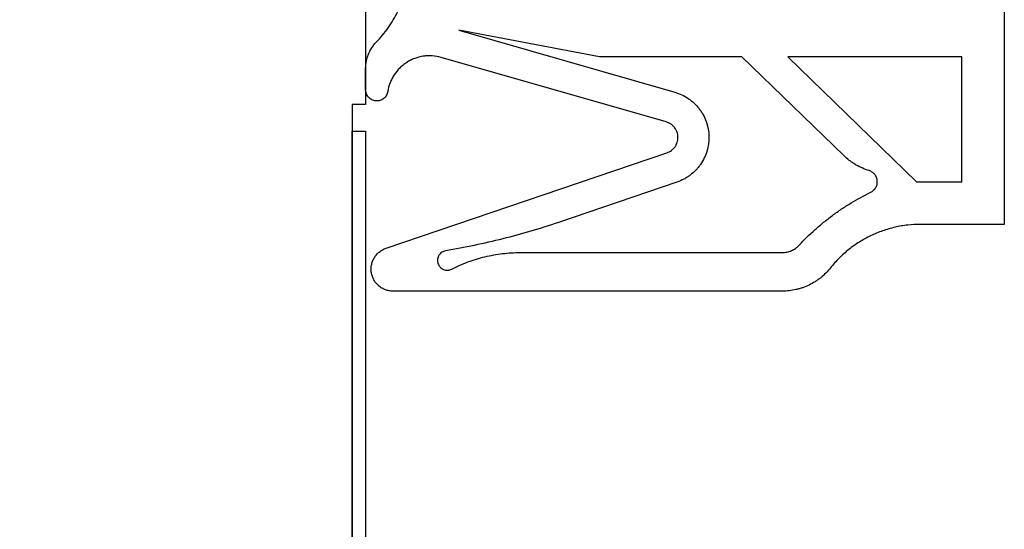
# Model space of a CAD drawing. Header units: millimetres. Extents: x -6500 to 4200, y 0 to 5940.
# Tile 89 of 157: x 375 to 393, y 1821 to 1830. Entities that reach past the tile are written whole.
import ezdxf

# ---------------------------------------------------------------- set-up
doc = ezdxf.new("R2010")
doc.units = ezdxf.units.MM
doc.layers.get('Defpoints').update_dxf_attribs({"color": 250})
doc.layers.add('1', color=250, linetype='Continuous')
doc.layers.add('153', color=250, linetype='Continuous')
doc.styles.add('Times New Roman', font='times.ttf')
doc.dimstyles.get("Standard").update_dxf_attribs({"dimtxt": 0.18, "dimasz": 0.18, "dimexe": 0.18, "dimexo": 0.0625, "dimgap": 0.09, "dimtad": 0, "dimtih": 1, "dimtoh": 1, "dimdec": 4, "dimzin": 0, "dimdsep": 46, "dimtxsty": 'Standard', "dimcen": 0.09, "dimadec": 0, "dimazin": 0, "dimtfac": 1, "dimtdec": 4, "dimtofl": 0, "dimtmove": 0, "dimatfit": 3, "dimfxl": 1, "dimtolj": 1, "dimtzin": 0, "dimarcsym": 0})

# ---------------------------------------------------------------- blocks, each defined once
blk = doc.blocks.new('_U2')
at = {"layer": '1', "linetype": 'Continuous', "lineweight": 13, "transparency": 16777216}
for p, q in [((319.271, 1840.504), (319.271, 2139.259)), ((1393.271, 1873.619), (1393.271, 2139.259)), ((369.271, 2114.259), (1343.271, 2114.259))]:
    blk.add_line(p, q, dxfattribs=at)
at = {"layer": '1', "linetype": 'Continuous', "lineweight": 70, "transparency": 16777216}
for points in [[(369.271, 2122.592), (369.271, 2105.925), (319.271, 2114.259)], [(1343.271, 2122.592), (1343.271, 2105.925), (1393.271, 2114.259)]]:
    blk.add_solid(points, dxfattribs=at)
at = {"layer": 'Defpoints', "color": 0, "linetype": 'Continuous', "lineweight": 70, "transparency": 16777216}
for p in [(1393.271, 2114.259), (1393.271, 1861.619), (319.271, 1828.504)]:
    blk.add_point(p, dxfattribs=at)
at = {"layer": '1', "linetype": 'Continuous', "lineweight": -3, "transparency": 16777216, "insert": (827.951, 2175.153), "char_height": 40, "attachment_point": 1, "style": 'Times New Roman'}
blk.add_mtext('\\A1;So', dxfattribs=at)

msp = doc.modelspace()

# ---------------------------------------------------------------- hatches: boundary and pattern name
at = {"layer": '153', "linetype": 'Continuous', "lineweight": -3}
h = msp.add_hatch(dxfattribs=at)
h.set_pattern_fill('ANSI31', color=256, scale=30, angle=89.954, style=0)
edge = h.paths.add_edge_path(flags=0)
edge.add_line((333.021, 1892.869), (388.021, 1892.869))
edge.add_spline(control_points=[(388.021, 1892.869), (388.186, 1892.869), (388.515, 1892.853), (388.839, 1892.805), (389.082, 1892.756), (389.162, 1892.738), (389.322, 1892.698), (389.401, 1892.676), (389.635, 1892.604), (389.942, 1892.494), (390.236, 1892.355), (390.453, 1892.239), (390.524, 1892.199), (390.63, 1892.135), (390.665, 1892.113), (390.735, 1892.069), (390.769, 1892.047), (390.94, 1891.932), (391.202, 1891.738), (391.443, 1891.519), (391.673, 1891.288), (391.783, 1891.167), (391.914, 1891.008), (391.94, 1890.975), (391.99, 1890.91), (392.015, 1890.878), (392.088, 1890.779), (392.135, 1890.712), (392.271, 1890.508), (392.439, 1890.229), (392.578, 1889.934), (392.672, 1889.707), (392.702, 1889.63), (392.743, 1889.514), (392.757, 1889.475), (392.782, 1889.397), (392.795, 1889.358), (392.854, 1889.161), (392.933, 1888.845), (392.981, 1888.523), (393.013, 1888.198), (393.021, 1888.034), (393.021, 1887.869)], knot_values=[0, 0, 0, 0, 0.0625, 0.125, 0.125, 0.15625, 0.15625, 0.1875, 0.1875, 0.25, 0.3125, 0.3125, 0.34375, 0.34375, 0.359375, 0.359375, 0.375, 0.375, 0.4375, 0.5, 0.5, 0.5625, 0.5625, 0.578125, 0.578125, 0.59375, 0.59375, 0.625, 0.625, 0.6875, 0.75, 0.75, 0.78125, 0.78125, 0.796875, 0.796875, 0.8125, 0.8125, 0.875, 0.9375, 0.9375, 1, 1, 1, 1], degree=3, periodic=0)
edge.add_line((393.021, 1887.869), (393.021, 1830.619))
edge.add_line((393.021, 1830.619), (389.271, 1830.619))
edge.add_line((389.271, 1830.619), (389.271, 1838.619))
edge.add_line((389.271, 1838.619), (385.271, 1838.619))
edge.add_line((385.271, 1838.619), (385.271, 1830.619))
edge.add_line((385.271, 1830.619), (381.271, 1830.619))
edge.add_line((381.271, 1830.619), (381.271, 1828.869))
edge.add_line((381.021, 1828.869), (381.021, 1797.869))
edge.add_spline(control_points=[(381.021, 1797.869), (381.021, 1797.704), (381.005, 1797.376), (380.957, 1797.051), (380.908, 1796.809), (380.89, 1796.728), (380.85, 1796.569), (380.828, 1796.49), (380.756, 1796.255), (380.646, 1795.949), (380.507, 1795.654), (380.391, 1795.438), (380.351, 1795.367), (380.287, 1795.261), (380.265, 1795.226), (380.221, 1795.156), (380.199, 1795.121), (380.085, 1794.951), (379.89, 1794.689), (379.671, 1794.448), (379.44, 1794.217), (379.319, 1794.107), (379.16, 1793.977), (379.127, 1793.951), (379.063, 1793.9), (379.03, 1793.875), (378.931, 1793.802), (378.864, 1793.755), (378.66, 1793.619), (378.381, 1793.452), (378.086, 1793.313), (377.859, 1793.218), (377.782, 1793.189), (377.666, 1793.147), (377.627, 1793.134), (377.549, 1793.108), (377.51, 1793.096), (377.313, 1793.036), (376.997, 1792.957), (376.675, 1792.909), (376.35, 1792.877), (376.186, 1792.869), (376.021, 1792.869)], knot_values=[0, 0, 0, 0, 0.0625, 0.125, 0.125, 0.15625, 0.15625, 0.1875, 0.1875, 0.25, 0.3125, 0.3125, 0.34375, 0.34375, 0.359375, 0.359375, 0.375, 0.375, 0.4375, 0.5, 0.5, 0.5625, 0.5625, 0.578125, 0.578125, 0.59375, 0.59375, 0.625, 0.625, 0.6875, 0.75, 0.75, 0.78125, 0.78125, 0.796875, 0.796875, 0.8125, 0.8125, 0.875, 0.9375, 0.9375, 1, 1, 1, 1], degree=3, periodic=0)
edge.add_line((376.021, 1792.869), (347.021, 1792.869))
edge.add_spline(control_points=[(347.021, 1792.869), (346.856, 1792.869), (346.528, 1792.886), (346.203, 1792.934), (345.961, 1792.982), (345.88, 1793), (345.721, 1793.041), (345.642, 1793.063), (345.407, 1793.134), (345.101, 1793.244), (344.806, 1793.384), (344.59, 1793.499), (344.519, 1793.54), (344.413, 1793.603), (344.378, 1793.625), (344.308, 1793.669), (344.273, 1793.692), (344.103, 1793.806), (343.841, 1794.001), (343.6, 1794.22), (343.369, 1794.45), (343.259, 1794.572), (343.129, 1794.731), (343.103, 1794.763), (343.052, 1794.828), (343.027, 1794.861), (342.954, 1794.96), (342.907, 1795.027), (342.771, 1795.23), (342.604, 1795.51), (342.465, 1795.805), (342.371, 1796.032), (342.341, 1796.108), (342.299, 1796.225), (342.286, 1796.264), (342.26, 1796.342), (342.248, 1796.381), (342.188, 1796.577), (342.109, 1796.894), (342.061, 1797.216), (342.029, 1797.54), (342.021, 1797.704), (342.021, 1797.869)], knot_values=[0, 0, 0, 0, 0.0625, 0.125, 0.125, 0.15625, 0.15625, 0.1875, 0.1875, 0.25, 0.3125, 0.3125, 0.34375, 0.34375, 0.359375, 0.359375, 0.375, 0.375, 0.4375, 0.5, 0.5, 0.5625, 0.5625, 0.578125, 0.578125, 0.59375, 0.59375, 0.625, 0.625, 0.6875, 0.75, 0.75, 0.78125, 0.78125, 0.796875, 0.796875, 0.8125, 0.8125, 0.875, 0.9375, 0.9375, 1, 1, 1, 1], degree=3, periodic=0)
edge.add_line((342.021, 1797.869), (342.021, 1838.869))
edge.add_line((342.021, 1838.869), (337.521, 1838.869))
edge.add_line((337.521, 1838.869), (337.521, 1807.869))
edge.add_line((337.521, 1807.869), (333.021, 1807.869))
edge.add_line((333.021, 1807.869), (333.021, 1892.869))

# ---------------------------------------------------------------- linework, layer by layer
for p, q in [((381.271, 1830.619), (381.271, 1828.869)), ((381.271, 1830.619), (381.271, 1828.869)), ((393.271, 1830.619), (393.271, 1826.619)), ((393.271, 1830.619), (393.271, 1826.619)), ((385.663, 1829.769), (383.024, 1830.266)), ((383.024, 1830.266), (387.08, 1829.103)), ((385.663, 1829.769), (383.024, 1830.266)), ((383.024, 1830.266), (387.08, 1829.103)), ((386.919, 1828.543), (382.689, 1829.756)), ((386.919, 1828.543), (382.689, 1829.756)), ((388.342, 1829.769), (385.663, 1829.769)), ((388.342, 1829.769), (385.663, 1829.769)), ((390.253, 1827.913), (388.342, 1829.769)), ((390.253, 1827.913), (388.342, 1829.769)), ((392.471, 1829.769), (389.203, 1829.769)), ((389.203, 1829.769), (391.623, 1827.419)), ((392.471, 1829.769), (389.203, 1829.769)), ((389.203, 1829.769), (391.623, 1827.419)), ((392.471, 1827.419), (392.471, 1829.769)), ((392.471, 1827.419), (392.471, 1829.769)), ((381.271, 1829.147), (381.271, 1829.552)), ((381.271, 1829.147), (381.271, 1829.552)), ((381.271, 1828.869), (381.021, 1828.869)), ((381.021, 1828.869), (381.021, 1797.869)), ((381.271, 1828.869), (381.021, 1828.869)), ((381.021, 1828.869), (381.021, 1797.869)), ((381.021, 1797.869), (381.021, 1828.369)), ((381.021, 1828.369), (381.271, 1828.369)), ((381.021, 1797.869), (381.021, 1828.369)), ((381.021, 1828.369), (381.271, 1828.369)), ((381.271, 1828.369), (381.271, 1797.869)), ((381.271, 1828.369), (381.271, 1797.869)), ((381.654, 1826.169), (386.933, 1827.965)), ((381.654, 1826.169), (386.933, 1827.965)), ((387.121, 1827.413), (384.896, 1826.656)), ((387.121, 1827.413), (384.896, 1826.656)), ((391.623, 1827.419), (392.471, 1827.419)), ((391.623, 1827.419), (392.471, 1827.419)), ((393.271, 1826.619), (391.702, 1826.619)), ((393.271, 1826.619), (391.702, 1826.619)), ((384.176, 1826.089), (389.1, 1826.089)), ((384.176, 1826.089), (389.1, 1826.089)), ((389.1, 1825.364), (381.788, 1825.364)), ((389.1, 1825.364), (381.788, 1825.364))]:
    msp.add_line(p, q, dxfattribs=at)
for points, knots in [([(381.469, 1830.041), (381.511, 1830.083), (381.55, 1830.127), (381.625, 1830.218), (381.661, 1830.265), (381.729, 1830.362), (381.761, 1830.412), (381.821, 1830.514), (381.849, 1830.566), (381.875, 1830.619)], [0, 0, 0, 0, 0.25, 0.25, 0.5, 0.5, 0.75, 0.75, 1, 1, 1, 1]), ([(381.469, 1830.041), (381.511, 1830.083), (381.55, 1830.127), (381.625, 1830.218), (381.661, 1830.265), (381.729, 1830.362), (381.761, 1830.412), (381.821, 1830.514), (381.849, 1830.566), (381.875, 1830.619)], [0, 0, 0, 0, 0.25, 0.25, 0.5, 0.5, 0.75, 0.75, 1, 1, 1, 1]), ([(381.271, 1829.552), (381.271, 1829.598), (381.276, 1829.642), (381.289, 1829.709), (381.294, 1829.731), (381.307, 1829.774), (381.314, 1829.795), (381.34, 1829.857), (381.36, 1829.897), (381.41, 1829.973), (381.438, 1830.008), (381.469, 1830.041)], [0, 0, 0, 0, 0.25, 0.25, 0.375, 0.375, 0.5, 0.5, 0.75, 0.75, 1, 1, 1, 1]), ([(381.271, 1829.552), (381.271, 1829.598), (381.276, 1829.642), (381.289, 1829.709), (381.294, 1829.731), (381.307, 1829.774), (381.314, 1829.795), (381.34, 1829.857), (381.36, 1829.897), (381.41, 1829.973), (381.438, 1830.008), (381.469, 1830.041)], [0, 0, 0, 0, 0.25, 0.25, 0.375, 0.375, 0.5, 0.5, 0.75, 0.75, 1, 1, 1, 1]), ([(382.689, 1829.756), (382.634, 1829.772), (382.579, 1829.781), (382.496, 1829.787), (382.468, 1829.787), (382.425, 1829.786), (382.411, 1829.785), (382.383, 1829.782), (382.369, 1829.78), (382.3, 1829.77), (382.246, 1829.756), (382.18, 1829.732), (382.167, 1829.727), (382.141, 1829.715), (382.103, 1829.698), (382.042, 1829.663), (381.997, 1829.63), (381.953, 1829.595), (381.932, 1829.576), (381.872, 1829.517), (381.836, 1829.474), (381.798, 1829.415), (381.791, 1829.403), (381.777, 1829.379), (381.77, 1829.366), (381.751, 1829.329), (381.739, 1829.303), (381.709, 1829.225), (381.695, 1829.171), (381.686, 1829.115)], [0, 0, 0, 0, 0.125, 0.125, 0.1875, 0.1875, 0.21875, 0.21875, 0.25, 0.25, 0.375, 0.375, 0.40625, 0.40625, 0.4375, 0.5, 0.5625, 0.5625, 0.625, 0.625, 0.75, 0.75, 0.78125, 0.78125, 0.8125, 0.8125, 0.875, 0.875, 1, 1, 1, 1]), ([(382.689, 1829.756), (382.634, 1829.772), (382.579, 1829.781), (382.496, 1829.787), (382.468, 1829.787), (382.425, 1829.786), (382.411, 1829.785), (382.383, 1829.782), (382.369, 1829.78), (382.3, 1829.77), (382.246, 1829.756), (382.18, 1829.732), (382.167, 1829.727), (382.141, 1829.715), (382.103, 1829.698), (382.042, 1829.663), (381.997, 1829.63), (381.953, 1829.595), (381.932, 1829.576), (381.872, 1829.517), (381.836, 1829.474), (381.798, 1829.415), (381.791, 1829.403), (381.777, 1829.379), (381.77, 1829.366), (381.751, 1829.329), (381.739, 1829.303), (381.709, 1829.225), (381.695, 1829.171), (381.686, 1829.115)], [0, 0, 0, 0, 0.125, 0.125, 0.1875, 0.1875, 0.21875, 0.21875, 0.25, 0.25, 0.375, 0.375, 0.40625, 0.40625, 0.4375, 0.5, 0.5625, 0.5625, 0.625, 0.625, 0.75, 0.75, 0.78125, 0.78125, 0.8125, 0.8125, 0.875, 0.875, 1, 1, 1, 1]), ([(381.686, 1829.115), (381.684, 1829.102), (381.681, 1829.089), (381.675, 1829.071), (381.672, 1829.065), (381.667, 1829.053), (381.664, 1829.048), (381.654, 1829.031), (381.646, 1829.02), (381.633, 1829.005), (381.629, 1829.001), (381.62, 1828.992), (381.615, 1828.987), (381.599, 1828.975), (381.589, 1828.968), (381.566, 1828.956), (381.553, 1828.951), (381.529, 1828.944), (381.516, 1828.941), (381.496, 1828.939), (381.49, 1828.938), (381.477, 1828.938), (381.47, 1828.938), (381.451, 1828.94), (381.438, 1828.942), (381.413, 1828.949), (381.401, 1828.953), (381.383, 1828.962), (381.378, 1828.965), (381.367, 1828.972), (381.361, 1828.975), (381.345, 1828.987), (381.336, 1828.996), (381.323, 1829.01), (381.318, 1829.015), (381.31, 1829.025), (381.307, 1829.031), (381.296, 1829.047), (381.29, 1829.059), (381.281, 1829.083), (381.277, 1829.095), (381.272, 1829.121), (381.271, 1829.134), (381.271, 1829.147)], [0, 0, 0, 0, 0.0625, 0.0625, 0.09375, 0.09375, 0.125, 0.125, 0.1875, 0.1875, 0.21875, 0.21875, 0.25, 0.25, 0.3125, 0.3125, 0.375, 0.375, 0.4375, 0.4375, 0.46875, 0.46875, 0.5, 0.5, 0.5625, 0.5625, 0.625, 0.625, 0.65625, 0.65625, 0.6875, 0.6875, 0.75, 0.75, 0.78125, 0.78125, 0.8125, 0.8125, 0.875, 0.875, 0.9375, 0.9375, 1, 1, 1, 1]), ([(381.686, 1829.115), (381.684, 1829.102), (381.681, 1829.089), (381.675, 1829.071), (381.672, 1829.065), (381.667, 1829.053), (381.664, 1829.048), (381.654, 1829.031), (381.646, 1829.02), (381.633, 1829.005), (381.629, 1829.001), (381.62, 1828.992), (381.615, 1828.987), (381.599, 1828.975), (381.589, 1828.968), (381.566, 1828.956), (381.553, 1828.951), (381.529, 1828.944), (381.516, 1828.941), (381.496, 1828.939), (381.49, 1828.938), (381.477, 1828.938), (381.47, 1828.938), (381.451, 1828.94), (381.438, 1828.942), (381.413, 1828.949), (381.401, 1828.953), (381.383, 1828.962), (381.378, 1828.965), (381.367, 1828.972), (381.361, 1828.975), (381.345, 1828.987), (381.336, 1828.996), (381.323, 1829.01), (381.318, 1829.015), (381.31, 1829.025), (381.307, 1829.031), (381.296, 1829.047), (381.29, 1829.059), (381.281, 1829.083), (381.277, 1829.095), (381.272, 1829.121), (381.271, 1829.134), (381.271, 1829.147)], [0, 0, 0, 0, 0.0625, 0.0625, 0.09375, 0.09375, 0.125, 0.125, 0.1875, 0.1875, 0.21875, 0.21875, 0.25, 0.25, 0.3125, 0.3125, 0.375, 0.375, 0.4375, 0.4375, 0.46875, 0.46875, 0.5, 0.5, 0.5625, 0.5625, 0.625, 0.625, 0.65625, 0.65625, 0.6875, 0.6875, 0.75, 0.75, 0.78125, 0.78125, 0.8125, 0.8125, 0.875, 0.875, 0.9375, 0.9375, 1, 1, 1, 1]), ([(387.08, 1829.103), (387.125, 1829.09), (387.213, 1829.057), (387.294, 1829.011), (387.343, 1828.978), (387.352, 1828.971), (387.371, 1828.957), (387.399, 1828.936), (387.426, 1828.913), (387.476, 1828.865), (387.508, 1828.831), (387.551, 1828.775), (387.565, 1828.756), (387.59, 1828.717), (387.602, 1828.697), (387.636, 1828.635), (387.655, 1828.593), (387.674, 1828.538), (387.678, 1828.527), (387.685, 1828.504), (387.688, 1828.493), (387.697, 1828.459), (387.703, 1828.436), (387.715, 1828.367), (387.72, 1828.321), (387.722, 1828.251), (387.722, 1828.227), (387.719, 1828.18), (387.717, 1828.157), (387.707, 1828.087), (387.698, 1828.042), (387.678, 1827.975), (387.67, 1827.953), (387.657, 1827.92), (387.653, 1827.909), (387.643, 1827.887), (387.638, 1827.877), (387.613, 1827.824), (387.589, 1827.784), (387.549, 1827.727), (387.535, 1827.708), (387.506, 1827.672), (387.49, 1827.654), (387.441, 1827.603), (387.406, 1827.572), (387.35, 1827.53), (387.331, 1827.517), (387.292, 1827.492), (387.271, 1827.48), (387.209, 1827.447), (387.166, 1827.428), (387.121, 1827.413)], [0, 0, 0, 0, 0.0625, 0.125, 0.125, 0.140625, 0.140625, 0.15625, 0.1875, 0.1875, 0.25, 0.25, 0.28125, 0.28125, 0.3125, 0.3125, 0.375, 0.375, 0.390625, 0.390625, 0.40625, 0.40625, 0.4375, 0.4375, 0.5, 0.5, 0.53125, 0.53125, 0.5625, 0.5625, 0.625, 0.625, 0.65625, 0.65625, 0.671875, 0.671875, 0.6875, 0.6875, 0.75, 0.75, 0.78125, 0.78125, 0.8125, 0.8125, 0.875, 0.875, 0.90625, 0.90625, 0.9375, 0.9375, 1, 1, 1, 1]), ([(387.08, 1829.103), (387.125, 1829.09), (387.213, 1829.057), (387.294, 1829.011), (387.343, 1828.978), (387.352, 1828.971), (387.371, 1828.957), (387.399, 1828.936), (387.426, 1828.913), (387.476, 1828.865), (387.508, 1828.831), (387.551, 1828.775), (387.565, 1828.756), (387.59, 1828.717), (387.602, 1828.697), (387.636, 1828.635), (387.655, 1828.593), (387.674, 1828.538), (387.678, 1828.527), (387.685, 1828.504), (387.688, 1828.493), (387.697, 1828.459), (387.703, 1828.436), (387.715, 1828.367), (387.72, 1828.321), (387.722, 1828.251), (387.722, 1828.227), (387.719, 1828.18), (387.717, 1828.157), (387.707, 1828.087), (387.698, 1828.042), (387.678, 1827.975), (387.67, 1827.953), (387.657, 1827.92), (387.653, 1827.909), (387.643, 1827.887), (387.638, 1827.877), (387.613, 1827.824), (387.589, 1827.784), (387.549, 1827.727), (387.535, 1827.708), (387.506, 1827.672), (387.49, 1827.654), (387.441, 1827.603), (387.406, 1827.572), (387.35, 1827.53), (387.331, 1827.517), (387.292, 1827.492), (387.271, 1827.48), (387.209, 1827.447), (387.166, 1827.428), (387.121, 1827.413)], [0, 0, 0, 0, 0.0625, 0.125, 0.125, 0.140625, 0.140625, 0.15625, 0.1875, 0.1875, 0.25, 0.25, 0.28125, 0.28125, 0.3125, 0.3125, 0.375, 0.375, 0.390625, 0.390625, 0.40625, 0.40625, 0.4375, 0.4375, 0.5, 0.5, 0.53125, 0.53125, 0.5625, 0.5625, 0.625, 0.625, 0.65625, 0.65625, 0.671875, 0.671875, 0.6875, 0.6875, 0.75, 0.75, 0.78125, 0.78125, 0.8125, 0.8125, 0.875, 0.875, 0.90625, 0.90625, 0.9375, 0.9375, 1, 1, 1, 1]), ([(386.933, 1827.965), (386.964, 1827.975), (386.992, 1827.99), (387.024, 1828.014), (387.031, 1828.019), (387.043, 1828.03), (387.048, 1828.036), (387.065, 1828.053), (387.075, 1828.065), (387.089, 1828.085), (387.093, 1828.092), (387.101, 1828.105), (387.105, 1828.112), (387.116, 1828.134), (387.121, 1828.149), (387.128, 1828.172), (387.13, 1828.18), (387.134, 1828.195), (387.135, 1828.203), (387.138, 1828.227), (387.139, 1828.243), (387.138, 1828.275), (387.137, 1828.291), (387.131, 1828.322), (387.127, 1828.338), (387.119, 1828.36), (387.116, 1828.368), (387.109, 1828.382), (387.106, 1828.39), (387.094, 1828.411), (387.086, 1828.424), (387.071, 1828.443), (387.066, 1828.449), (387.055, 1828.461), (387.049, 1828.467), (387.032, 1828.483), (387.019, 1828.493), (386.993, 1828.511), (386.979, 1828.519), (386.95, 1828.533), (386.935, 1828.538), (386.919, 1828.543)], [0, 0, 0, 0, 0.125, 0.125, 0.15625, 0.15625, 0.1875, 0.1875, 0.25, 0.25, 0.28125, 0.28125, 0.3125, 0.3125, 0.375, 0.375, 0.40625, 0.40625, 0.4375, 0.4375, 0.5, 0.5, 0.5625, 0.5625, 0.625, 0.625, 0.65625, 0.65625, 0.6875, 0.6875, 0.75, 0.75, 0.78125, 0.78125, 0.8125, 0.8125, 0.875, 0.875, 0.9375, 0.9375, 1, 1, 1, 1]), ([(386.933, 1827.965), (386.964, 1827.975), (386.992, 1827.99), (387.024, 1828.014), (387.031, 1828.019), (387.043, 1828.03), (387.048, 1828.036), (387.065, 1828.053), (387.075, 1828.065), (387.089, 1828.085), (387.093, 1828.092), (387.101, 1828.105), (387.105, 1828.112), (387.116, 1828.134), (387.121, 1828.149), (387.128, 1828.172), (387.13, 1828.18), (387.134, 1828.195), (387.135, 1828.203), (387.138, 1828.227), (387.139, 1828.243), (387.138, 1828.275), (387.137, 1828.291), (387.131, 1828.322), (387.127, 1828.338), (387.119, 1828.36), (387.116, 1828.368), (387.109, 1828.382), (387.106, 1828.39), (387.094, 1828.411), (387.086, 1828.424), (387.071, 1828.443), (387.066, 1828.449), (387.055, 1828.461), (387.049, 1828.467), (387.032, 1828.483), (387.019, 1828.493), (386.993, 1828.511), (386.979, 1828.519), (386.95, 1828.533), (386.935, 1828.538), (386.919, 1828.543)], [0, 0, 0, 0, 0.125, 0.125, 0.15625, 0.15625, 0.1875, 0.1875, 0.25, 0.25, 0.28125, 0.28125, 0.3125, 0.3125, 0.375, 0.375, 0.40625, 0.40625, 0.4375, 0.4375, 0.5, 0.5, 0.5625, 0.5625, 0.625, 0.625, 0.65625, 0.65625, 0.6875, 0.6875, 0.75, 0.75, 0.78125, 0.78125, 0.8125, 0.8125, 0.875, 0.875, 0.9375, 0.9375, 1, 1, 1, 1]), ([(390.731, 1827.628), (390.687, 1827.642), (390.643, 1827.659), (390.579, 1827.688), (390.558, 1827.698), (390.516, 1827.719), (390.475, 1827.742), (390.436, 1827.767), (390.397, 1827.794), (390.378, 1827.807), (390.322, 1827.85), (390.287, 1827.881), (390.253, 1827.913)], [0, 0, 0, 0, 0.25, 0.25, 0.375, 0.375, 0.5, 0.625, 0.625, 0.75, 0.75, 1, 1, 1, 1]), ([(390.731, 1827.628), (390.687, 1827.642), (390.643, 1827.659), (390.579, 1827.688), (390.558, 1827.698), (390.516, 1827.719), (390.475, 1827.742), (390.436, 1827.767), (390.397, 1827.794), (390.378, 1827.807), (390.322, 1827.85), (390.287, 1827.881), (390.253, 1827.913)], [0, 0, 0, 0, 0.25, 0.25, 0.375, 0.375, 0.5, 0.625, 0.625, 0.75, 0.75, 1, 1, 1, 1]), ([(390.762, 1827.222), (390.781, 1827.232), (390.799, 1827.244), (390.819, 1827.263), (390.823, 1827.267), (390.831, 1827.275), (390.841, 1827.287), (390.85, 1827.301), (390.861, 1827.319), (390.866, 1827.329), (390.874, 1827.35), (390.877, 1827.36), (390.881, 1827.376), (390.882, 1827.381), (390.883, 1827.392), (390.884, 1827.398), (390.885, 1827.414), (390.885, 1827.436), (390.882, 1827.457), (390.877, 1827.479), (390.874, 1827.489), (390.866, 1827.509), (390.861, 1827.519), (390.85, 1827.538), (390.844, 1827.547), (390.831, 1827.564), (390.823, 1827.572), (390.807, 1827.587), (390.799, 1827.594), (390.772, 1827.612), (390.752, 1827.622), (390.731, 1827.628)], [0, 0, 0, 0, 0.125, 0.125, 0.15625, 0.15625, 0.1875, 0.25, 0.25, 0.3125, 0.3125, 0.375, 0.375, 0.40625, 0.40625, 0.4375, 0.4375, 0.5, 0.5625, 0.5625, 0.625, 0.625, 0.6875, 0.6875, 0.75, 0.75, 0.8125, 0.8125, 0.875, 0.875, 1, 1, 1, 1]), ([(390.762, 1827.222), (390.781, 1827.232), (390.799, 1827.244), (390.819, 1827.263), (390.823, 1827.267), (390.831, 1827.275), (390.841, 1827.287), (390.85, 1827.301), (390.861, 1827.319), (390.866, 1827.329), (390.874, 1827.35), (390.877, 1827.36), (390.881, 1827.376), (390.882, 1827.381), (390.883, 1827.392), (390.884, 1827.398), (390.885, 1827.414), (390.885, 1827.436), (390.882, 1827.457), (390.877, 1827.479), (390.874, 1827.489), (390.866, 1827.509), (390.861, 1827.519), (390.85, 1827.538), (390.844, 1827.547), (390.831, 1827.564), (390.823, 1827.572), (390.807, 1827.587), (390.799, 1827.594), (390.772, 1827.612), (390.752, 1827.622), (390.731, 1827.628)], [0, 0, 0, 0, 0.125, 0.125, 0.15625, 0.15625, 0.1875, 0.25, 0.25, 0.3125, 0.3125, 0.375, 0.375, 0.40625, 0.40625, 0.4375, 0.4375, 0.5, 0.5625, 0.5625, 0.625, 0.625, 0.6875, 0.6875, 0.75, 0.75, 0.8125, 0.8125, 0.875, 0.875, 1, 1, 1, 1]), ([(389.416, 1826.226), (389.511, 1826.329), (389.612, 1826.427), (389.769, 1826.567), (389.822, 1826.613), (389.931, 1826.702), (390.042, 1826.788), (390.156, 1826.869), (390.273, 1826.947), (390.332, 1826.985), (390.512, 1827.094), (390.635, 1827.161), (390.762, 1827.222)], [0, 0, 0, 0, 0.25, 0.25, 0.375, 0.375, 0.5, 0.625, 0.625, 0.75, 0.75, 1, 1, 1, 1]), ([(389.416, 1826.226), (389.511, 1826.329), (389.612, 1826.427), (389.769, 1826.567), (389.822, 1826.613), (389.931, 1826.702), (390.042, 1826.788), (390.156, 1826.869), (390.273, 1826.947), (390.332, 1826.985), (390.512, 1827.094), (390.635, 1827.161), (390.762, 1827.222)], [0, 0, 0, 0, 0.25, 0.25, 0.375, 0.375, 0.5, 0.625, 0.625, 0.75, 0.75, 1, 1, 1, 1]), ([(384.896, 1826.656), (384.723, 1826.598), (384.549, 1826.542), (384.199, 1826.439), (384.023, 1826.391), (383.669, 1826.302), (383.491, 1826.261), (383.134, 1826.186), (382.955, 1826.153), (382.775, 1826.123)], [0, 0, 0, 0, 0.25, 0.25, 0.5, 0.5, 0.75, 0.75, 1, 1, 1, 1]), ([(384.896, 1826.656), (384.723, 1826.598), (384.549, 1826.542), (384.199, 1826.439), (384.023, 1826.391), (383.669, 1826.302), (383.491, 1826.261), (383.134, 1826.186), (382.955, 1826.153), (382.775, 1826.123)], [0, 0, 0, 0, 0.25, 0.25, 0.5, 0.5, 0.75, 0.75, 1, 1, 1, 1]), ([(391.702, 1826.619), (391.62, 1826.619), (391.457, 1826.61), (391.297, 1826.583), (391.178, 1826.555), (391.138, 1826.545), (391.06, 1826.522), (391.021, 1826.51), (390.907, 1826.47), (390.758, 1826.408), (390.616, 1826.329), (390.513, 1826.264), (390.479, 1826.242), (390.412, 1826.194), (390.38, 1826.17), (390.285, 1826.094), (390.164, 1825.986), (390.056, 1825.865), (390.005, 1825.801)], [0, 0, 0, 0, 0.125, 0.25, 0.25, 0.3125, 0.3125, 0.375, 0.375, 0.5, 0.625, 0.625, 0.6875, 0.6875, 0.75, 0.75, 0.875, 1, 1, 1, 1]), ([(391.702, 1826.619), (391.62, 1826.619), (391.457, 1826.61), (391.297, 1826.583), (391.178, 1826.555), (391.138, 1826.545), (391.06, 1826.522), (391.021, 1826.51), (390.907, 1826.47), (390.758, 1826.408), (390.616, 1826.329), (390.513, 1826.264), (390.479, 1826.242), (390.412, 1826.194), (390.38, 1826.17), (390.285, 1826.094), (390.164, 1825.986), (390.056, 1825.865), (390.005, 1825.801)], [0, 0, 0, 0, 0.125, 0.25, 0.25, 0.3125, 0.3125, 0.375, 0.375, 0.5, 0.625, 0.625, 0.6875, 0.6875, 0.75, 0.75, 0.875, 1, 1, 1, 1]), ([(381.788, 1825.364), (381.763, 1825.364), (381.739, 1825.366), (381.703, 1825.372), (381.692, 1825.375), (381.668, 1825.381), (381.657, 1825.385), (381.622, 1825.397), (381.6, 1825.408), (381.569, 1825.426), (381.559, 1825.432), (381.539, 1825.446), (381.529, 1825.454), (381.501, 1825.478), (381.484, 1825.495), (381.461, 1825.523), (381.454, 1825.532), (381.44, 1825.552), (381.434, 1825.563), (381.416, 1825.595), (381.406, 1825.617), (381.394, 1825.651), (381.39, 1825.662), (381.384, 1825.686), (381.381, 1825.698), (381.375, 1825.734), (381.374, 1825.758), (381.374, 1825.794), (381.375, 1825.806), (381.377, 1825.831), (381.379, 1825.843), (381.386, 1825.878), (381.392, 1825.902), (381.409, 1825.947), (381.42, 1825.969), (381.445, 1826.011), (381.459, 1826.03), (381.483, 1826.058), (381.491, 1826.067), (381.509, 1826.084), (381.518, 1826.092), (381.546, 1826.114), (381.566, 1826.128), (381.598, 1826.145), (381.609, 1826.151), (381.631, 1826.161), (381.643, 1826.165), (381.654, 1826.169)], [0, 0, 0, 0, 0.0625, 0.0625, 0.09375, 0.09375, 0.125, 0.125, 0.1875, 0.1875, 0.21875, 0.21875, 0.25, 0.25, 0.3125, 0.3125, 0.34375, 0.34375, 0.375, 0.375, 0.4375, 0.4375, 0.46875, 0.46875, 0.5, 0.5, 0.5625, 0.5625, 0.59375, 0.59375, 0.625, 0.625, 0.6875, 0.6875, 0.75, 0.75, 0.8125, 0.8125, 0.84375, 0.84375, 0.875, 0.875, 0.9375, 0.9375, 0.96875, 0.96875, 1, 1, 1, 1]), ([(381.788, 1825.364), (381.763, 1825.364), (381.739, 1825.366), (381.703, 1825.372), (381.692, 1825.375), (381.668, 1825.381), (381.657, 1825.385), (381.622, 1825.397), (381.6, 1825.408), (381.569, 1825.426), (381.559, 1825.432), (381.539, 1825.446), (381.529, 1825.454), (381.501, 1825.478), (381.484, 1825.495), (381.461, 1825.523), (381.454, 1825.532), (381.44, 1825.552), (381.434, 1825.563), (381.416, 1825.595), (381.406, 1825.617), (381.394, 1825.651), (381.39, 1825.662), (381.384, 1825.686), (381.381, 1825.698), (381.375, 1825.734), (381.374, 1825.758), (381.374, 1825.794), (381.375, 1825.806), (381.377, 1825.831), (381.379, 1825.843), (381.386, 1825.878), (381.392, 1825.902), (381.409, 1825.947), (381.42, 1825.969), (381.445, 1826.011), (381.459, 1826.03), (381.483, 1826.058), (381.491, 1826.067), (381.509, 1826.084), (381.518, 1826.092), (381.546, 1826.114), (381.566, 1826.128), (381.598, 1826.145), (381.609, 1826.151), (381.631, 1826.161), (381.643, 1826.165), (381.654, 1826.169)], [0, 0, 0, 0, 0.0625, 0.0625, 0.09375, 0.09375, 0.125, 0.125, 0.1875, 0.1875, 0.21875, 0.21875, 0.25, 0.25, 0.3125, 0.3125, 0.34375, 0.34375, 0.375, 0.375, 0.4375, 0.4375, 0.46875, 0.46875, 0.5, 0.5, 0.5625, 0.5625, 0.59375, 0.59375, 0.625, 0.625, 0.6875, 0.6875, 0.75, 0.75, 0.8125, 0.8125, 0.84375, 0.84375, 0.875, 0.875, 0.9375, 0.9375, 0.96875, 0.96875, 1, 1, 1, 1]), ([(389.1, 1826.089), (389.129, 1826.089), (389.159, 1826.092), (389.202, 1826.101), (389.217, 1826.105), (389.245, 1826.114), (389.272, 1826.124), (389.299, 1826.137), (389.324, 1826.151), (389.337, 1826.159), (389.373, 1826.185), (389.395, 1826.205), (389.416, 1826.226)], [0, 0, 0, 0, 0.25, 0.25, 0.375, 0.375, 0.5, 0.625, 0.625, 0.75, 0.75, 1, 1, 1, 1]), ([(389.1, 1826.089), (389.129, 1826.089), (389.159, 1826.092), (389.202, 1826.101), (389.217, 1826.105), (389.245, 1826.114), (389.272, 1826.124), (389.299, 1826.137), (389.324, 1826.151), (389.337, 1826.159), (389.373, 1826.185), (389.395, 1826.205), (389.416, 1826.226)], [0, 0, 0, 0, 0.25, 0.25, 0.375, 0.375, 0.5, 0.625, 0.625, 0.75, 0.75, 1, 1, 1, 1]), ([(382.775, 1826.123), (382.761, 1826.12), (382.749, 1826.117), (382.724, 1826.107), (382.713, 1826.101), (382.691, 1826.086), (382.681, 1826.077), (382.667, 1826.063), (382.663, 1826.058), (382.655, 1826.047), (382.647, 1826.037), (382.641, 1826.025), (382.636, 1826.013), (382.633, 1826.007), (382.627, 1825.988), (382.624, 1825.975), (382.622, 1825.956), (382.621, 1825.949), (382.621, 1825.936), (382.622, 1825.923), (382.624, 1825.91), (382.627, 1825.897), (382.628, 1825.89), (382.635, 1825.871), (382.64, 1825.859), (382.65, 1825.842), (382.654, 1825.837), (382.662, 1825.826), (382.666, 1825.821), (382.679, 1825.807), (382.689, 1825.798), (382.711, 1825.783), (382.723, 1825.777), (382.747, 1825.767), (382.76, 1825.763), (382.786, 1825.759), (382.799, 1825.758), (382.819, 1825.758), (382.826, 1825.759), (382.839, 1825.761), (382.845, 1825.762), (382.864, 1825.767), (382.877, 1825.772), (382.888, 1825.778)], [0, 0, 0, 0, 0.0625, 0.0625, 0.125, 0.125, 0.1875, 0.1875, 0.21875, 0.21875, 0.25, 0.28125, 0.28125, 0.3125, 0.3125, 0.375, 0.375, 0.40625, 0.40625, 0.4375, 0.46875, 0.46875, 0.5, 0.5, 0.5625, 0.5625, 0.59375, 0.59375, 0.625, 0.625, 0.6875, 0.6875, 0.75, 0.75, 0.8125, 0.8125, 0.875, 0.875, 0.90625, 0.90625, 0.9375, 0.9375, 1, 1, 1, 1]), ([(382.775, 1826.123), (382.761, 1826.12), (382.749, 1826.117), (382.724, 1826.107), (382.713, 1826.101), (382.691, 1826.086), (382.681, 1826.077), (382.667, 1826.063), (382.663, 1826.058), (382.655, 1826.047), (382.647, 1826.037), (382.641, 1826.025), (382.636, 1826.013), (382.633, 1826.007), (382.627, 1825.988), (382.624, 1825.975), (382.622, 1825.956), (382.621, 1825.949), (382.621, 1825.936), (382.622, 1825.923), (382.624, 1825.91), (382.627, 1825.897), (382.628, 1825.89), (382.635, 1825.871), (382.64, 1825.859), (382.65, 1825.842), (382.654, 1825.837), (382.662, 1825.826), (382.666, 1825.821), (382.679, 1825.807), (382.689, 1825.798), (382.711, 1825.783), (382.723, 1825.777), (382.747, 1825.767), (382.76, 1825.763), (382.786, 1825.759), (382.799, 1825.758), (382.819, 1825.758), (382.826, 1825.759), (382.839, 1825.761), (382.845, 1825.762), (382.864, 1825.767), (382.877, 1825.772), (382.888, 1825.778)], [0, 0, 0, 0, 0.0625, 0.0625, 0.125, 0.125, 0.1875, 0.1875, 0.21875, 0.21875, 0.25, 0.28125, 0.28125, 0.3125, 0.3125, 0.375, 0.375, 0.40625, 0.40625, 0.4375, 0.46875, 0.46875, 0.5, 0.5, 0.5625, 0.5625, 0.59375, 0.59375, 0.625, 0.625, 0.6875, 0.6875, 0.75, 0.75, 0.8125, 0.8125, 0.875, 0.875, 0.90625, 0.90625, 0.9375, 0.9375, 1, 1, 1, 1]), ([(382.888, 1825.778), (382.988, 1825.829), (383.09, 1825.874), (383.246, 1825.932), (383.299, 1825.95), (383.406, 1825.982), (383.513, 1826.012), (383.622, 1826.034), (383.732, 1826.054), (383.787, 1826.062), (383.953, 1826.082), (384.064, 1826.089), (384.176, 1826.089)], [0, 0, 0, 0, 0.25, 0.25, 0.375, 0.375, 0.5, 0.625, 0.625, 0.75, 0.75, 1, 1, 1, 1]), ([(382.888, 1825.778), (382.988, 1825.829), (383.09, 1825.874), (383.246, 1825.932), (383.299, 1825.95), (383.406, 1825.982), (383.513, 1826.012), (383.622, 1826.034), (383.732, 1826.054), (383.787, 1826.062), (383.953, 1826.082), (384.064, 1826.089), (384.176, 1826.089)], [0, 0, 0, 0, 0.25, 0.25, 0.375, 0.375, 0.5, 0.625, 0.625, 0.75, 0.75, 1, 1, 1, 1]), ([(390.005, 1825.801), (389.951, 1825.732), (389.89, 1825.671), (389.805, 1825.603), (389.787, 1825.59), (389.752, 1825.565), (389.734, 1825.553), (389.679, 1825.518), (389.603, 1825.476), (389.524, 1825.443), (389.462, 1825.422), (389.441, 1825.415), (389.399, 1825.403), (389.378, 1825.398), (389.273, 1825.373), (389.187, 1825.364), (389.1, 1825.364)], [0, 0, 0, 0, 0.25, 0.25, 0.3125, 0.3125, 0.375, 0.375, 0.5, 0.625, 0.625, 0.6875, 0.6875, 0.75, 0.75, 1, 1, 1, 1]), ([(390.005, 1825.801), (389.951, 1825.732), (389.89, 1825.671), (389.805, 1825.603), (389.787, 1825.59), (389.752, 1825.565), (389.734, 1825.553), (389.679, 1825.518), (389.603, 1825.476), (389.524, 1825.443), (389.462, 1825.422), (389.441, 1825.415), (389.399, 1825.403), (389.378, 1825.398), (389.273, 1825.373), (389.187, 1825.364), (389.1, 1825.364)], [0, 0, 0, 0, 0.25, 0.25, 0.3125, 0.3125, 0.375, 0.375, 0.5, 0.625, 0.625, 0.6875, 0.6875, 0.75, 0.75, 1, 1, 1, 1])]:
    msp.add_open_spline(points, degree=3, knots=knots, dxfattribs=at)

# ---------------------------------------------------------------- dimensions: what is measured, and where the dimension line sits
at = {"layer": '1', "linetype": 'Continuous', "lineweight": -3}
dim = msp.add_linear_dim(base=(1393.271, 2114.259), p1=(319.271, 1828.504), p2=(1393.271, 1861.619), angle=180, text='So', dimstyle='Standard', override={"dimscale": 20, "dimtxt": 2, "dimasz": 2.5, "dimexe": 1.25, "dimexo": 0.6, "dimgap": 1, "dimtad": 1, "dimtih": 0, "dimtoh": 0, "dimdec": 1, "dimlfac": 1, "dimzin": 8, "dimdsep": 44, "dimlunit": 2, "dimpost": '', "dimtxsty": 'Times New Roman', "dimsah": 1, "dimse1": 0, "dimse2": 0, "dimsd1": 0, "dimsd2": 0, "dimclrd": 256, "dimclre": 256, "dimclrt": 256, "dimtol": 0, "dimtm": -0.1, "dimtfac": 1, "dimtdec": 2, "dimtofl": 1, "dimtmove": 0, "dimtzin": 8, "dimlwd": 13, "dimlwe": 13}, dxfattribs=at)
dim.commit()
dim.dimension.update_dxf_attribs({"geometry": '_U2', "text_midpoint": (856.271, 2114.259), "dimtype": 160})

doc.saveas('drawing.dxf')
